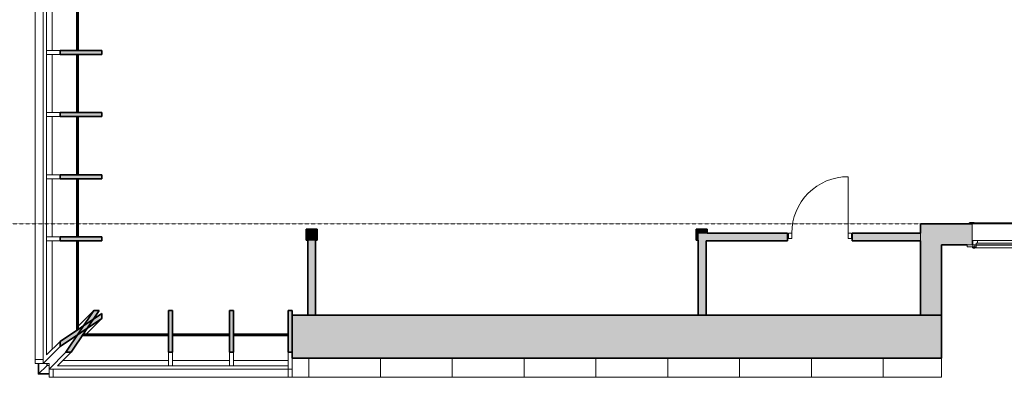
# Model space of a CAD drawing. Header units: millimetres. Extents: x -22273 to 76848, y -40640 to 35706.
# Tile 3 of 21: x -15321 to -2982, y 2370 to 6855. Entities that reach past the tile are written whole.
import ezdxf

# ---------------------------------------------------------------- set-up
doc = ezdxf.new("R2010")
doc.units = ezdxf.units.MM
doc.linetypes.add('Overhead', pattern=[3.96875, 2.38125, -1.5875])
for name, color, linetype, lineweight in [('A-DOOR', 31, 'Continuous', 9), ('A-FLOR-OVHD', 1, 'Overhead', 9), ('A-GLAZ', 151, 'Continuous', 9), ('A-GLAZ-CURT', 52, 'Continuous', 9), ('A-GLAZ-CWMG', 51, 'Continuous', 9), ('A-ROOF', 132, 'Continuous', 9), ('A-ROOF-PATT', 132, 'Continuous', 9), ('A-WALL', 113, 'Continuous', 9), ('A-WALL-PATT', 111, 'Continuous', 9)]:
    doc.layers.add(name, color=color, linetype=linetype, lineweight=lineweight)

# ---------------------------------------------------------------- blocks, each defined once
blk = doc.blocks.new('Rectangular Mullion - 50 x 150mm-1462489-1_0 første etg_hele_anlegget_m_funksjoner_m_rom')
at = {"layer": 'A-GLAZ-CWMG', "color": 55}
for p, q in [((-15128, 2595), (-15128, 3325)), ((-15025, 2595), (-15128, 2595))]:
    blk.add_line(p, q, dxfattribs=at)
blk = doc.blocks.new('Rectangular Mullion - 50 x 100mm-1460649-1_0 første etg_hele_anlegget_m_funksjoner_m_rom')
at = {"layer": 'A-GLAZ-CWMG', "color": 55}
for p, q in [((-50, 72), (-50, 175)), ((-50, 175), (0, 175)), ((0, 175), (0, 72))]:
    blk.add_line(p, q, dxfattribs=at)
blk = doc.blocks.new('Rectangular Mullion - 50 x 150mm-1462494-1_0 første etg_hele_anlegget_m_funksjoner_m_rom')
at = {"layer": 'A-GLAZ-CWMG', "color": 55}
for p, q in [((-11956, 2473), (-11956, 2370)), ((-11956, 2370), (-12668, 2370))]:
    blk.add_line(p, q, dxfattribs=at)
blk = doc.blocks.new('Rectangular Mullion - 50 x 100mm-V5-1_0 første etg_hele_anlegget_m_funksjoner_m_rom')
at = {"layer": 'A-GLAZ-CWMG', "color": 55}
for p, q in [((-50, 72), (-50, 175)), ((-50, 175), (-2, 175))]:
    blk.add_line(p, q, dxfattribs=at)
blk = doc.blocks.new('Rectangular Mullion - 50 x 100mm-1460650-1_0 første etg_hele_anlegget_m_funksjoner_m_rom')
at = {"layer": 'A-GLAZ-CWMG', "color": 55}
for p, q in [((0, 175), (-50, 175)), ((-50, 175), (-50, 72)), ((0, 72), (0, 175))]:
    blk.add_line(p, q, dxfattribs=at)
blk = doc.blocks.new('Rectangular Mullion - 50 x 150mm-1462491-1_0 første etg_hele_anlegget_m_funksjoner_m_rom')
at = {"layer": 'A-GLAZ-CWMG', "color": 55}
for p, q in [((-15128, 7175), (-15025, 7175)), ((-15128, 6445), (-15128, 7175))]:
    blk.add_line(p, q, dxfattribs=at)
blk = doc.blocks.new('Rectangular Mullion - 50 x 150mm-460432-1_0 første etg_hele_anlegget_m_funksjoner_m_rom')
at = {"layer": 'A-GLAZ-CWMG', "color": 55}
blk.add_line((-15128, 5665), (-15128, 6445), dxfattribs=at)
blk = doc.blocks.new('Rectangular Mullion - 50 x 150mm-460547-1_0 første etg_hele_anlegget_m_funksjoner_m_rom')
at = {"layer": 'A-GLAZ-CWMG', "color": 55}
blk.add_line((-12668, 2370), (-13430, 2370), dxfattribs=at)
blk = doc.blocks.new('Rectangular Mullion - 50 x 150mm-1462497-1_0 første etg_hele_anlegget_m_funksjoner_m_rom')
at = {"layer": 'A-GLAZ-CWMG', "color": 55}
for p, q in [((-14903, 2370), (-14903, 2473)), ((-14191, 2370), (-14903, 2370))]:
    blk.add_line(p, q, dxfattribs=at)
blk = doc.blocks.new('System Panel - Glazed-1462500-1_0 første etg_hele_anlegget_m_funksjoner_m_rom')
at = {"layer": 'A-GLAZ-CURT'}
blk.add_hatch(color=9, dxfattribs=at).paths.add_polyline_path([(-14605, 6470), (-14587, 6470), (-14587, 7200), (-14605, 7200)])
at = {"layer": 'A-GLAZ-CURT', "color": 55}
blk.add_line((-14915, 7200), (-14915, 6470), dxfattribs=at)
at = {"layer": 'A-GLAZ-CURT', "color": 8, "lineweight": 35}
for p, q in [((-14605, 7200), (-14605, 6470)), ((-14587, 7200), (-14605, 7200)), ((-14587, 6470), (-14587, 7200)), ((-14605, 6470), (-14587, 6470))]:
    blk.add_line(p, q, dxfattribs=at)
blk = doc.blocks.new('System Panel - Glazed-1462501-1_0 første etg_hele_anlegget_m_funksjoner_m_rom')
at = {"layer": 'A-GLAZ-CURT'}
blk.add_hatch(color=9, dxfattribs=at).paths.add_polyline_path([(-13455, 2893), (-13455, 2911), (-14526, 2911), (-14537, 2893), (-14529, 2893)])
at = {"layer": 'A-GLAZ-CURT', "color": 8, "lineweight": 35}
for p, q in [((-14526, 2911), (-14537, 2893)), ((-14537, 2893), (-13455, 2893)), ((-13455, 2911), (-14526, 2911)), ((-13455, 2893), (-13455, 2911))]:
    blk.add_line(p, q, dxfattribs=at)
at = {"layer": 'A-GLAZ-CURT', "color": 55}
blk.add_line((-14779, 2583), (-13455, 2583), dxfattribs=at)
blk = doc.blocks.new('System Panel - Glazed-1462502-1_0 første etg_hele_anlegget_m_funksjoner_m_rom')
at = {"layer": 'A-GLAZ-CURT'}
blk.add_hatch(color=9, dxfattribs=at).paths.add_polyline_path([(-14605, 2961), (-14587, 2973), (-14587, 4080), (-14605, 4080), (-14605, 3538)])
at = {"layer": 'A-GLAZ-CURT', "color": 55}
blk.add_line((-14915, 4080), (-14915, 2719), dxfattribs=at)
at = {"layer": 'A-GLAZ-CURT', "color": 8, "lineweight": 35}
for p, q in [((-14605, 4080), (-14605, 2961)), ((-14587, 4080), (-14605, 4080)), ((-14587, 2973), (-14587, 4080)), ((-14605, 2961), (-14587, 2973))]:
    blk.add_line(p, q, dxfattribs=at)
blk = doc.blocks.new('System Panel - Glazed-1462503-1_0 første etg_hele_anlegget_m_funksjoner_m_rom')
at = {"layer": 'A-GLAZ-CURT'}
blk.add_hatch(color=9, dxfattribs=at).paths.add_polyline_path([(-11958, 2893), (-11958, 2911), (-12643, 2911), (-12643, 2893)])
at = {"layer": 'A-GLAZ-CURT', "color": 8, "lineweight": 35}
for p, q in [((-11958, 2911), (-12643, 2911)), ((-12643, 2911), (-12643, 2893)), ((-12643, 2893), (-11958, 2893)), ((-11958, 2893), (-11958, 2911))]:
    blk.add_line(p, q, dxfattribs=at)
at = {"layer": 'A-GLAZ-CURT', "color": 55}
blk.add_line((-12643, 2583), (-11958, 2583), dxfattribs=at)
blk = doc.blocks.new('System Panel - Glazed-1462504-1_0 første etg_hele_anlegget_m_funksjoner_m_rom')
at = {"layer": 'A-GLAZ-CURT'}
blk.add_hatch(color=9, dxfattribs=at).paths.add_polyline_path([(-12980, 2893), (-12693, 2893), (-12693, 2911), (-13405, 2911), (-13405, 2893)])
at = {"layer": 'A-GLAZ-CURT', "color": 8, "lineweight": 35}
for p, q in [((-12693, 2911), (-13405, 2911)), ((-13405, 2911), (-13405, 2893)), ((-13405, 2893), (-12693, 2893)), ((-12693, 2893), (-12693, 2911))]:
    blk.add_line(p, q, dxfattribs=at)
at = {"layer": 'A-GLAZ-CURT', "color": 55}
blk.add_line((-13405, 2583), (-12693, 2583), dxfattribs=at)
blk = doc.blocks.new('Rectangular Mullion - 50 x 100mm-461207-1_0 første etg_hele_anlegget_m_funksjoner_m_rom')
at = {"layer": 'A-GLAZ-CWMG'}
blk.add_hatch(color=9, dxfattribs=at).paths.add_polyline_path([(-11958, 2684), (-11908, 2684), (-11908, 3207), (-11958, 3207)])
at = {"layer": 'A-GLAZ-CWMG', "color": 8, "lineweight": 35}
for p, q in [((-11908, 3207), (-11958, 3207)), ((-11958, 3207), (-11958, 2684)), ((-11908, 2684), (-11908, 3207)), ((-11958, 2684), (-11908, 2684))]:
    blk.add_line(p, q, dxfattribs=at)
at = {"layer": 'A-GLAZ-CWMG', "color": 55}
for p, q in [((-11958, 2473), (-11958, 2684)), ((-11908, 2473), (-11958, 2473))]:
    blk.add_line(p, q, dxfattribs=at)
blk = doc.blocks.new('Rectangular Mullion - 50 x 100mm-1462499-1_0 første etg_hele_anlegget_m_funksjoner_m_rom')
at = {"layer": 'A-GLAZ-CWMG'}
blk.add_hatch(color=9, dxfattribs=at).paths.add_polyline_path([(-12693, 2684), (-12643, 2684), (-12643, 3207), (-12693, 3207)])
at = {"layer": 'A-GLAZ-CWMG', "color": 8, "lineweight": 35}
for p, q in [((-12643, 3207), (-12693, 3207)), ((-12693, 3207), (-12693, 2684)), ((-12643, 2684), (-12643, 3207)), ((-12693, 2684), (-12643, 2684))]:
    blk.add_line(p, q, dxfattribs=at)
at = {"layer": 'A-GLAZ-CWMG', "color": 55}
for p, q in [((-12693, 2514), (-12693, 2684)), ((-12643, 2514), (-12643, 2684)), ((-12643, 2514), (-12693, 2514))]:
    blk.add_line(p, q, dxfattribs=at)
blk = doc.blocks.new('Rectangular Mullion - 50 x 100mm-461166-1_0 første etg_hele_anlegget_m_funksjoner_m_rom')
at = {"layer": 'A-GLAZ-CWMG'}
blk.add_hatch(color=9, dxfattribs=at).paths.add_polyline_path([(-14814, 2756), (-14291, 3107), (-14291, 3171), (-14814, 2820)])
at = {"layer": 'A-GLAZ-CWMG', "color": 8, "lineweight": 35}
for p, q in [((-14291, 3171), (-14814, 2820)), ((-14814, 2756), (-14291, 3107)), ((-14291, 3107), (-14291, 3171)), ((-14814, 2820), (-14814, 2756))]:
    blk.add_line(p, q, dxfattribs=at)
at = {"layer": 'A-GLAZ-CWMG', "color": 55}
for p, q in [((-14291, 3107), (-14487, 2911)), ((-15025, 2545), (-14814, 2756)), ((-14984, 2651), (-14814, 2820)), ((-15025, 2545), (-14953, 2545))]:
    blk.add_line(p, q, dxfattribs=at)
blk = doc.blocks.new('Rectangular Mullion - 50 x 100mm-1462250-1_0 første etg_hele_anlegget_m_funksjoner_m_rom')
at = {"layer": 'A-GLAZ-CWMG'}
blk.add_hatch(color=9, dxfattribs=at).paths.add_polyline_path([(-14742, 2684), (-14678, 2684), (-14327, 3207), (-14391, 3207), (-14529, 3002)])
at = {"layer": 'A-GLAZ-CWMG', "color": 8, "lineweight": 35}
for p, q in [((-14391, 3207), (-14742, 2684)), ((-14678, 2684), (-14327, 3207)), ((-14327, 3207), (-14391, 3207)), ((-14742, 2684), (-14678, 2684))]:
    blk.add_line(p, q, dxfattribs=at)
at = {"layer": 'A-GLAZ-CWMG', "color": 55}
for p, q in [((-14587, 3011), (-14391, 3207)), ((-14742, 2684), (-14953, 2473)), ((-14678, 2684), (-14848, 2514)), ((-14953, 2545), (-14953, 2473))]:
    blk.add_line(p, q, dxfattribs=at)
blk = doc.blocks.new('Rectangular Mullion - 50 x 100mm-V6-1_0 første etg_hele_anlegget_m_funksjoner_m_rom')
at = {"layer": 'A-GLAZ-CWMG'}
blk.add_hatch(color=9, dxfattribs=at).paths.add_polyline_path([(-14529, 4080), (-14291, 4080), (-14291, 4130), (-14814, 4130), (-14814, 4080)])
at = {"layer": 'A-GLAZ-CWMG', "color": 55}
for p, q in [((-14984, 4080), (-14984, 4130)), ((-14984, 4130), (-14814, 4130)), ((-14984, 4080), (-14814, 4080))]:
    blk.add_line(p, q, dxfattribs=at)
at = {"layer": 'A-GLAZ-CWMG', "color": 8, "lineweight": 35}
for p, q in [((-14291, 4130), (-14814, 4130)), ((-14814, 4130), (-14814, 4080)), ((-14814, 4080), (-14291, 4080)), ((-14291, 4080), (-14291, 4130))]:
    blk.add_line(p, q, dxfattribs=at)
blk = doc.blocks.new('Rectangular Mullion - 50 x 100mm-461155-1_0 første etg_hele_anlegget_m_funksjoner_m_rom')
at = {"layer": 'A-GLAZ-CWMG', "color": 55}
for p, q in [((-15025, 4885), (-15025, 4105)), ((-14984, 4885), (-14984, 4105))]:
    blk.add_line(p, q, dxfattribs=at)
blk = doc.blocks.new('Rectangular Mullion - 50 x 100mm-461167-1_0 første etg_hele_anlegget_m_funksjoner_m_rom')
at = {"layer": 'A-GLAZ-CWMG', "color": 55}
for p, q in [((-15025, 4105), (-15025, 2545)), ((-14984, 4105), (-14984, 2651)), ((-14953, 2545), (-15025, 2545))]:
    blk.add_line(p, q, dxfattribs=at)
blk = doc.blocks.new('Rectangular Mullion - 50 x 100mm-1462505-1_0 første etg_hele_anlegget_m_funksjoner_m_rom')
at = {"layer": 'A-GLAZ-CWMG', "color": 55}
for p, q in [((-15025, 7200), (-14984, 7200)), ((-15025, 7200), (-15025, 6445)), ((-14984, 7200), (-14984, 6445))]:
    blk.add_line(p, q, dxfattribs=at)
blk = doc.blocks.new('Rectangular Mullion - 50 x 100mm-461182-1_0 første etg_hele_anlegget_m_funksjoner_m_rom')
at = {"layer": 'A-GLAZ-CWMG', "color": 55}
for p, q in [((-14953, 2473), (-14953, 2545)), ((-14953, 2473), (-13430, 2473)), ((-14848, 2514), (-13430, 2514))]:
    blk.add_line(p, q, dxfattribs=at)
blk = doc.blocks.new('Rectangular Mullion - 50 x 100mm-461183-1_0 første etg_hele_anlegget_m_funksjoner_m_rom')
at = {"layer": 'A-GLAZ-CWMG', "color": 55}
for p, q in [((-13430, 2514), (-12668, 2514)), ((-13430, 2473), (-12668, 2473))]:
    blk.add_line(p, q, dxfattribs=at)
blk = doc.blocks.new('Rectangular Mullion - 50 x 100mm-1462506-1_0 første etg_hele_anlegget_m_funksjoner_m_rom')
at = {"layer": 'A-GLAZ-CWMG', "color": 55}
for p, q in [((-12668, 2514), (-11958, 2514)), ((-12668, 2473), (-11958, 2473)), ((-11958, 2514), (-11958, 2473))]:
    blk.add_line(p, q, dxfattribs=at)
blk = doc.blocks.new('Innerdør Slett _Diplomat_ - 8x21-505354-1_0 første etg_hele_anlegget_m_funksjoner_m_rom')
at = {"layer": 'A-DOOR', "color": 55}
for p, q in [((-342, 17), (-300, 17)), ((-342, -50), (-342, 17)), ((-300, -50), (-300, 17)), ((406, 17), (406, -50)), ((406, 17), (448, 17)), ((448, 17), (448, -50)), ((-300, -50), (-342, -50)), ((-300, -756), (-300, -50)), ((448, -50), (406, -50))]:
    blk.add_line(p, q, dxfattribs=at)
blk.add_arc((-300, -50), 706, 270, 0, dxfattribs=at)
blk = doc.blocks.new('Vindu FK - 12X16 FK-980942-1_0 første etg_hele_anlegget_m_funksjoner_m_rom')
at = {"layer": 'A-GLAZ'}
h = blk.add_hatch(color=9, dxfattribs=at)
h.paths.add_polyline_path([(580, 132), (638, 132), (638, 147), (580, 147)])
h.paths.add_polyline_path([(-580, 132), (-580, 147), (-638, 147), (-638, 132), (-595, 132)])
h = blk.add_hatch(color=9, dxfattribs=at)
h.paths.add_polyline_path([(570, -170), (595, -170), (595, -154), (570, -154)])
h.paths.add_polyline_path([(-570, -170), (-570, -154), (-595, -154), (-595, -170)])
at = {"layer": 'A-GLAZ', "color": 8, "lineweight": 35}
for p, q in [((-638, 147), (-580, 147)), ((-638, 132), (-638, 147)), ((-580, 147), (-580, 132)), ((580, 147), (638, 147)), ((580, 132), (580, 147)), ((638, 147), (638, 132)), ((-595, -170), (-595, -154)), ((-570, -170), (-595, -170)), ((-570, -154), (-570, -170)), ((570, -170), (570, -154)), ((595, -170), (570, -170)), ((595, -154), (595, -170))]:
    blk.add_line(p, q, dxfattribs=at)
at = {"layer": 'A-GLAZ', "color": 55}
for p, q in [((-605, 132), (605, 132)), ((-605, -132), (-605, 132)), ((580, 147), (-580, 147)), ((605, 132), (605, -132)), ((-595, -170), (-595, -78)), ((-595, -78), (595, -78)), ((-556, -110), (556, -110)), ((-556, -110), (-556, -170)), ((-538, -110), (-556, -110)), ((-538, -78), (-538, -110)), ((538, -78), (538, -110)), ((538, -110), (556, -110)), ((556, -110), (556, -170)), ((595, -78), (595, -170)), ((-668, -132), (-668, -154)), ((-570, -132), (-668, -132)), ((-668, -154), (-668, -132)), ((-668, -132), (-605, -132)), ((-668, -154), (-570, -154)), ((-570, -154), (-668, -154)), ((595, -170), (-595, -170)), ((-570, -154), (-570, -132)), ((-570, -132), (-570, -154)), ((570, -132), (-570, -132)), ((-556, -134), (556, -134)), ((570, -154), (570, -132)), ((570, -132), (668, -132)), ((570, -154), (570, -132)), ((668, -154), (570, -154)), ((668, -154), (570, -154)), ((605, -132), (668, -132)), ((668, -132), (668, -154)), ((668, -132), (668, -154))]:
    blk.add_line(p, q, dxfattribs=at)

msp = doc.modelspace()

# ---------------------------------------------------------------- hatches: boundary and pattern name
at = {"layer": 'A-ROOF-PATT'}
msp.add_hatch(color=9, dxfattribs=at).paths.add_polyline_path([(-11432, 2610), (-3768, 2610), (-3768, 3148), (-11908, 3148), (-11908, 2610)])
h = msp.add_hatch(dxfattribs=at)
h.set_pattern_fill('FP_1', style=0, pattern_type=2)
h.set_pattern_definition([(90, (0, 12.8), (-900, 6e-14), [])])
h.paths.add_polyline_path([(-3768, 2370), (-3768, 2610), (-11908, 2610), (-11908, 2370), (-6785, 2370)])
at = {"layer": 'A-WALL'}
for color, points in [(9, [(-11712, 4089), (-11592, 4089), (-11592, 4229), (-11732, 4229), (-11732, 4089)]), (10, [(-6818, 4090), (-6818, 4180), (-6705, 4180), (-6705, 4230), (-6845, 4230), (-6845, 4090)])]:
    msp.add_hatch(color=color, dxfattribs=at).paths.add_polyline_path(points)
at = {"layer": 'A-WALL-PATT'}
h = msp.add_hatch(color=9, dxfattribs=at)
h.paths.add_polyline_path([(-2112, 4030), (-1685, 4030), (-1685, 4294), (-2175, 4294), (-2175, 4030)])
h.paths.add_polyline_path([(-3768, 4030), (-3385, 4030), (-3385, 4294), (-4032, 4294), (-4032, 4030)])
h.paths.add_polyline_path([(1320, 4030), (1320, 4294), (-475, 4294), (-475, 4030), (-412, 4030)])
for points in [[(-11712, 3148), (-11612, 3148), (-11612, 4089), (-11712, 4089), (-11712, 3538)], [(-6785, 3148), (-6718, 3148), (-6718, 4080), (-6818, 4080), (-6818, 3148)], [(-4032, 3148), (-3768, 3148), (-3768, 4030), (-4032, 4030)]]:
    msp.add_hatch(color=9, dxfattribs=at).paths.add_polyline_path(points)
h = msp.add_hatch(color=9, dxfattribs=at)
h.paths.add_polyline_path([(-6718, 4080), (-5697, 4080), (-5697, 4180), (-6818, 4180), (-6818, 4080), (-6785, 4080)])
h.paths.add_polyline_path([(-4032, 4080), (-4032, 4180), (-4887, 4180), (-4887, 4080)])

# ---------------------------------------------------------------- linework, layer by layer
at = {"layer": 'A-FLOR-OVHD'}
msp.add_line((-4028, 4294), (-22273, 4294), dxfattribs=at)
at = {"layer": 'A-ROOF', "color": 8, "lineweight": 35}
for p, q in [((-3768, 3148), (-11908, 3148)), ((-11908, 3148), (-11908, 2610)), ((-3768, 2610), (-3768, 3148)), ((-11908, 2610), (-3768, 2610))]:
    msp.add_line(p, q, dxfattribs=at)
at = {"layer": 'A-ROOF', "color": 55}
for p, q in [((-11908, 2610), (-11908, 2370)), ((-3768, 2370), (-3768, 2610)), ((-11908, 2370), (-3768, 2370))]:
    msp.add_line(p, q, dxfattribs=at)
at = {"layer": 'A-WALL', "color": 8, "lineweight": 35}
for p, q in [((-11592, 4229), (-11732, 4229)), ((-11732, 4229), (-11732, 4089)), ((-11592, 4089), (-11592, 4229)), ((-3385, 4294), (-4032, 4294)), ((-4032, 4294), (-4032, 4180)), ((-11732, 4089), (-11712, 4089)), ((-11712, 4089), (-11712, 3148)), ((-11612, 4089), (-11592, 4089)), ((-11612, 3148), (-11612, 4089)), ((-6818, 4090), (-6818, 3148)), ((-6718, 4080), (-5697, 4080)), ((-6718, 3148), (-6718, 4080)), ((-5697, 4180), (-6705, 4180)), ((-5697, 4080), (-5697, 4180)), ((-4032, 4180), (-4887, 4180)), ((-4887, 4180), (-4887, 4080)), ((-4887, 4080), (-4032, 4080)), ((-4032, 4080), (-4032, 3148)), ((-3768, 4030), (-3448, 4030)), ((-3768, 3148), (-3768, 4030))]:
    msp.add_line(p, q, dxfattribs=at)
at = {"layer": 'A-WALL', "color": 255, "lineweight": 35}
for p, q in [((-6705, 4230), (-6845, 4230)), ((-6845, 4230), (-6845, 4090)), ((-6705, 4180), (-6705, 4230)), ((-6845, 4090), (-6818, 4090))]:
    msp.add_line(p, q, dxfattribs=at)
at = {"layer": 'A-WALL', "color": 55}
for p, q in [((-11712, 4089), (-11612, 4089)), ((-4032, 4180), (-4032, 4080)), ((-15090, 2545), (-15090, 2408)), ((-15090, 2408), (-14978, 2520)), ((-15080, 2545), (-15080, 2418)), ((-14980, 2545), (-14980, 2518)), ((-14980, 2518), (-14953, 2518)), ((-14978, 2545), (-14978, 2520)), ((-14953, 2520), (-14978, 2520)), ((-15090, 2408), (-14953, 2408)), ((-15080, 2418), (-14953, 2418))]:
    msp.add_line(p, q, dxfattribs=at)
at = {"layer": 'A-WALL', "color": 254}
for p, q in [((-6818, 4090), (-6818, 4180)), ((-6818, 4180), (-6705, 4180))]:
    msp.add_line(p, q, dxfattribs=at)

# ---------------------------------------------------------------- block references
at = {"layer": 'A-DOOR', "color": 55, "rotation": 180}
msp.add_blockref('Innerdør Slett _Diplomat_ - 8x21-505354-1_0 første etg_hele_anlegget_m_funksjoner_m_rom', (-5239, 4130), dxfattribs=at)
at = {"layer": 'A-GLAZ', "color": 55}
msp.add_blockref('Vindu FK - 12X16 FK-980942-1_0 første etg_hele_anlegget_m_funksjoner_m_rom', (-2780, 4162), dxfattribs=at)
at = {"layer": 'A-GLAZ-CURT', "color": 55}
for name, p in [('System Panel - Glazed-1462500-1_0 første etg_hele_anlegget_m_funksjoner_m_rom', (0, 0)), ('System Panel - Glazed-1462500-1_0 første etg_hele_anlegget_m_funksjoner_m_rom', (0, -780)), ('System Panel - Glazed-1462500-1_0 første etg_hele_anlegget_m_funksjoner_m_rom', (0, -1560)), ('System Panel - Glazed-1462500-1_0 første etg_hele_anlegget_m_funksjoner_m_rom', (0, -2340)), ('System Panel - Glazed-1462502-1_0 første etg_hele_anlegget_m_funksjoner_m_rom', (0, 0)), ('System Panel - Glazed-1462501-1_0 første etg_hele_anlegget_m_funksjoner_m_rom', (0, 0)), ('System Panel - Glazed-1462504-1_0 første etg_hele_anlegget_m_funksjoner_m_rom', (0, 0)), ('System Panel - Glazed-1462503-1_0 første etg_hele_anlegget_m_funksjoner_m_rom', (0, 0))]:
    msp.add_blockref(name, p, dxfattribs=at)
at = {"layer": 'A-GLAZ-CWMG', "color": 55}
for name, p in [('Rectangular Mullion - 50 x 150mm-1462491-1_0 første etg_hele_anlegget_m_funksjoner_m_rom', (0, 0)), ('Rectangular Mullion - 50 x 100mm-1462505-1_0 første etg_hele_anlegget_m_funksjoner_m_rom', (0, 0)), ('Rectangular Mullion - 50 x 150mm-460432-1_0 første etg_hele_anlegget_m_funksjoner_m_rom', (0, 0)), ('Rectangular Mullion - 50 x 100mm-461155-1_0 første etg_hele_anlegget_m_funksjoner_m_rom', (0, 1560)), ('Rectangular Mullion - 50 x 100mm-V6-1_0 første etg_hele_anlegget_m_funksjoner_m_rom', (0, 2340)), ('Rectangular Mullion - 50 x 100mm-V6-1_0 første etg_hele_anlegget_m_funksjoner_m_rom', (0, 1560)), ('Rectangular Mullion - 50 x 150mm-460432-1_0 første etg_hele_anlegget_m_funksjoner_m_rom', (0, -780)), ('Rectangular Mullion - 50 x 100mm-461155-1_0 første etg_hele_anlegget_m_funksjoner_m_rom', (0, 780)), ('Rectangular Mullion - 50 x 150mm-460432-1_0 første etg_hele_anlegget_m_funksjoner_m_rom', (0, -1560)), ('Rectangular Mullion - 50 x 100mm-461155-1_0 første etg_hele_anlegget_m_funksjoner_m_rom', (0, 0)), ('Rectangular Mullion - 50 x 100mm-V6-1_0 første etg_hele_anlegget_m_funksjoner_m_rom', (0, 780)), ('Rectangular Mullion - 50 x 150mm-460432-1_0 første etg_hele_anlegget_m_funksjoner_m_rom', (0, -2340)), ('Rectangular Mullion - 50 x 100mm-461167-1_0 første etg_hele_anlegget_m_funksjoner_m_rom', (0, 0)), ('Rectangular Mullion - 50 x 100mm-V6-1_0 første etg_hele_anlegget_m_funksjoner_m_rom', (0, 0)), ('Rectangular Mullion - 50 x 150mm-1462489-1_0 første etg_hele_anlegget_m_funksjoner_m_rom', (0, 0)), ('Rectangular Mullion - 50 x 100mm-461166-1_0 første etg_hele_anlegget_m_funksjoner_m_rom', (0, 0)), ('Rectangular Mullion - 50 x 100mm-1462250-1_0 første etg_hele_anlegget_m_funksjoner_m_rom', (0, 0)), ('Rectangular Mullion - 50 x 100mm-1462499-1_0 første etg_hele_anlegget_m_funksjoner_m_rom', (-762, 0)), ('Rectangular Mullion - 50 x 100mm-1462499-1_0 første etg_hele_anlegget_m_funksjoner_m_rom', (0, 0)), ('Rectangular Mullion - 50 x 100mm-461207-1_0 første etg_hele_anlegget_m_funksjoner_m_rom', (0, 0)), ('Rectangular Mullion - 50 x 100mm-461182-1_0 første etg_hele_anlegget_m_funksjoner_m_rom', (0, 0)), ('Rectangular Mullion - 50 x 150mm-1462497-1_0 første etg_hele_anlegget_m_funksjoner_m_rom', (0, 0)), ('Rectangular Mullion - 50 x 100mm-461183-1_0 første etg_hele_anlegget_m_funksjoner_m_rom', (0, 0)), ('Rectangular Mullion - 50 x 100mm-1462506-1_0 første etg_hele_anlegget_m_funksjoner_m_rom', (0, 0)), ('Rectangular Mullion - 50 x 150mm-1462494-1_0 første etg_hele_anlegget_m_funksjoner_m_rom', (0, 0)), ('Rectangular Mullion - 50 x 150mm-460547-1_0 første etg_hele_anlegget_m_funksjoner_m_rom', (-762, 0)), ('Rectangular Mullion - 50 x 150mm-460547-1_0 første etg_hele_anlegget_m_funksjoner_m_rom', (0, 0))]:
    msp.add_blockref(name, p, dxfattribs=at)
at = {"layer": 'A-GLAZ-CWMG', "color": 55, "extrusion": (0, 0, -1)}
for name, p, rotation in [('Rectangular Mullion - 50 x 100mm-1460649-1_0 første etg_hele_anlegget_m_funksjoner_m_rom', (14953, 2545), 270.0000000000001), ('Rectangular Mullion - 50 x 100mm-V5-1_0 første etg_hele_anlegget_m_funksjoner_m_rom', (11906, 2545), 180)]:
    msp.add_blockref(name, p, dxfattribs=dict(at, rotation=rotation))
at = {"layer": 'A-GLAZ-CWMG', "color": 55, "rotation": 180}
msp.add_blockref('Rectangular Mullion - 50 x 100mm-1460650-1_0 første etg_hele_anlegget_m_funksjoner_m_rom', (-14953, 2545), dxfattribs=at)

doc.saveas('drawing.dxf')
